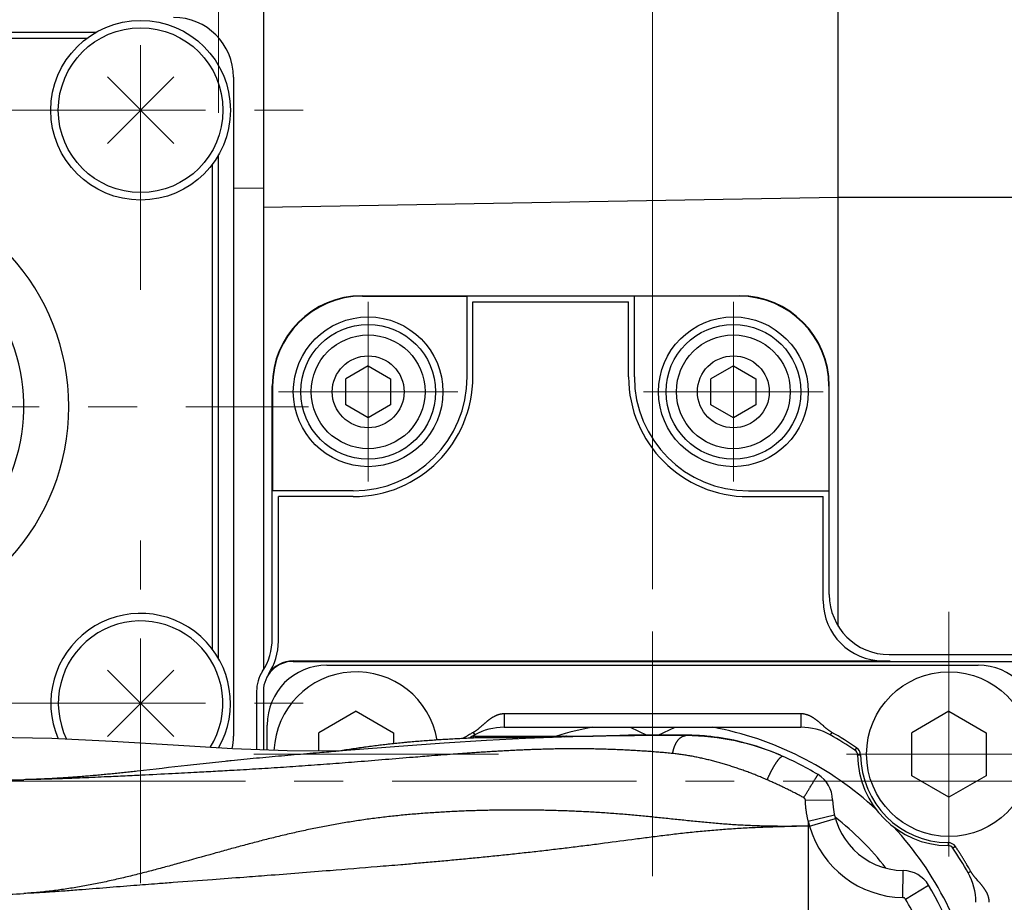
# Model space of a CAD drawing. Header units: millimetres. Extents: x 0 to 594, y 0 to 420.
# Tile 92 of 114: x 281 to 314, y 351 to 381. Entities that reach past the tile are written whole.
import ezdxf

# ---------------------------------------------------------------- set-up
doc = ezdxf.new("R2010")
doc.units = ezdxf.units.MM
doc.header["$LTSCALE"] = 0.257233
doc.linetypes.add('CENTER', pattern=[50.8, 31.75, -6.35, 6.35, -6.35])
doc.linetypes.add('PHANTOM', pattern=[63.5, 31.75, -6.35, 6.35, -6.35, 6.35, -6.35])
doc.layers.add('NoLayerName_001', color=7, linetype='Continuous')
doc.layers.add('NoLayerName_005', color=7, linetype='Continuous')
doc.styles.get("Standard").update_dxf_attribs({"font": 'txt', "bigfont": 'extfont2'})
doc.dimstyles.get("Standard").update_dxf_attribs({"dimtxt": 2.5, "dimasz": 2.5, "dimexe": 1, "dimexo": 1, "dimtad": 1, "dimdec": 3, "dimzin": 0, "dimdsep": 46, "dimtxsty": 'Standard', "dimcen": 2.5, "dimadec": 3, "dimazin": 0, "dimtfac": 0.75, "dimtdec": 3, "dimtmove": 0, "dimatfit": 3, "dimfxl": 1, "dimarcsym": 0})

# ---------------------------------------------------------------- blocks, each defined once
blk = doc.blocks.new('_OPEN30')
at = {"color": 0, "linetype": 'ByBlock', "lineweight": -2}
for p, q in [((-1, 0.267949), (0, 0)), ((0, 0), (-1, -0.267949)), ((0, 0), (-1, 0))]:
    blk.add_line(p, q, dxfattribs=at)
blk = doc.blocks.new('*D47')
at = {"layer": 'Defpoints', "color": 0}
for p in [(288.133, 391.537), (263.133, 376.226), (288.133, 376.226)]:
    blk.add_point(p, dxfattribs=at)
at = {"layer": 'NoLayerName_001', "color": 0, "linetype": 'Continuous', "lineweight": 13}
for p, q in [((263.133, 377.64), (263.133, 392.951)), ((288.133, 377.64), (288.133, 392.951)), ((263.133, 391.537), (249.957, 391.537)), ((265.254, 391.537), (286.012, 391.537))]:
    blk.add_line(p, q, dxfattribs=at)
at = {"layer": 'NoLayerName_001', "color": 0, "lineweight": 13, "xscale": 2.121340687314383, "yscale": 2.121340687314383, "zscale": 2.121340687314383, "rotation": 180}
blk.add_blockref('_OPEN30', (263.133, 391.537), dxfattribs=at)
at = {"layer": 'NoLayerName_001', "color": 0, "lineweight": 13, "xscale": 2.121340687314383, "yscale": 2.121340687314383, "zscale": 2.121340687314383}
blk.add_blockref('_OPEN30', (288.133, 391.537), dxfattribs=at)
at = {"layer": 'NoLayerName_001', "color": 0, "lineweight": 13, "insert": (254.577, 395.426), "char_height": 4.94979, "attachment_point": 5}
blk.add_mtext('\\W0.8000;25', dxfattribs=at)
blk = doc.blocks.new('DIM_0003')
at = {"color": 3, "linetype": 'Continuous', "lineweight": 13}
blk.add_lwpolyline([(43.969, 57.969), (43.969, 85.109), (43.969, 86.523)], dxfattribs=at)
blk.add_arc((43.969, 42.554), 42.554, 180, 90, dxfattribs=at)

msp = doc.modelspace()

# ---------------------------------------------------------------- linework, layer by layer
at = {"layer": 'NoLayerName_001', "color": 7, "linetype": 'Continuous', "lineweight": 25}
for p, q in [((308.8329, 360.5027), (308.8329, 385.3228)), ((284.0363, 380.3228), (267.2296, 380.3228)), ((284.4218, 378.8339), (286.6441, 376.6116)), ((286.6441, 378.8339), (284.4218, 376.6116)), ((288.6329, 378.8228), (288.6329, 356.8228)), ((288.1329, 359.4194), (288.1329, 376.2261)), ((288.6329, 375.1195), (289.6329, 375.137)), ((289.6329, 374.4876), (308.8329, 374.8228)), ((308.8329, 374.8228), (351.1329, 374.8228)), ((292.9289, 371.5268), (305.5369, 371.5268)), ((292.9409, 371.5154), (296.4409, 371.5154)), ((296.4409, 368.8234), (296.4409, 371.5154)), ((302.0249, 368.8228), (302.0249, 371.5148)), ((296.6329, 368.8234), (296.6329, 371.3234)), ((296.6329, 371.3228), (301.8329, 371.3228)), ((301.8329, 368.8228), (301.8329, 371.3228)), ((293.1329, 369.1878), (292.3838, 368.7553)), ((293.1329, 369.1878), (293.8821, 368.7553)), ((305.3329, 369.1878), (304.5838, 368.7553)), ((305.3329, 369.1878), (306.0821, 368.7553)), ((292.3838, 367.8903), (292.3838, 368.7553)), ((293.8821, 368.7553), (293.8821, 367.8903)), ((304.5838, 367.8903), (304.5838, 368.7553)), ((306.0821, 368.7553), (306.0821, 367.8903)), ((289.9289, 360.084), (289.9289, 368.5268)), ((289.9409, 368.5154), (289.9409, 365.0154)), ((308.5249, 368.5148), (308.5249, 365.0148)), ((308.5369, 361.5498), (308.5369, 368.5268)), ((293.1329, 367.4578), (292.3838, 367.8903)), ((293.8821, 367.8903), (293.1329, 367.4578)), ((305.3329, 367.4578), (304.5838, 367.8903)), ((306.0821, 367.8903), (305.3329, 367.4578)), ((292.6329, 365.0154), (289.9409, 365.0154)), ((290.1329, 359.9991), (290.1329, 364.8234)), ((292.6329, 364.8234), (290.1329, 364.8234)), ((305.8329, 365.0148), (308.5249, 365.0148)), ((305.8329, 364.8228), (308.3329, 364.8228)), ((308.3329, 361.3408), (308.3329, 364.8228)), ((310.5369, 359.5498), (314.6329, 359.5498)), ((290.6329, 359.3408), (310.5657, 359.3408)), ((290.6329, 359.3228), (314.6329, 359.3228)), ((284.4218, 356.8116), (286.6441, 359.0339)), ((286.6441, 356.8116), (284.4218, 359.0339)), ((289.4059, 358.3228), (289.4059, 356.3745)), ((289.6329, 358.3228), (289.6329, 356.3656)), ((292.7329, 357.6578), (291.4902, 356.9403)), ((292.7329, 357.6578), (293.9757, 356.9403)), ((312.5329, 357.6578), (311.2902, 356.9403)), ((312.5329, 357.6578), (313.7757, 356.9403)), ((291.4902, 356.3285), (291.4902, 356.9403)), ((293.9757, 356.9403), (293.9757, 356.5718)), ((311.2902, 355.5053), (311.2902, 356.9403)), ((313.7757, 356.9403), (313.7757, 355.5053)), ((312.5329, 354.7878), (311.2902, 355.5053)), ((313.7757, 355.5053), (312.5329, 354.7878))]:
    msp.add_line(p, q, dxfattribs=at)
at = {"layer": 'NoLayerName_001', "color": 2, "linetype": 'CENTER', "lineweight": 13}
for p, q in [((285.5329, 371.7228), (285.5329, 383.7228)), ((279.5329, 377.7228), (291.5329, 377.7228)), ((293.1329, 371.3228), (293.1329, 365.3228)), ((293.1329, 371.3228), (293.1329, 365.3228)), ((305.3329, 371.3228), (305.3329, 365.3228)), ((305.3329, 371.3228), (305.3329, 365.3228)), ((290.1329, 368.3228), (296.1329, 368.3228)), ((290.1329, 368.3228), (296.1329, 368.3228)), ((302.3329, 368.3228), (308.3329, 368.3228)), ((302.3329, 368.3228), (308.3329, 368.3228)), ((260.9127, 367.8228), (291.1447, 367.8228)), ((285.5329, 351.9228), (285.5329, 363.9228)), ((312.5329, 360.9728), (312.5329, 351.4728)), ((302.6329, 360.3228), (302.6329, 332.3228)), ((279.5329, 357.9228), (291.5329, 357.9228)), ((297.4829, 356.2228), (287.9829, 356.2228)), ((317.2829, 356.2228), (307.7829, 356.2228)), ((254.7283, 355.3228), (393.5587, 355.3228))]:
    msp.add_line(p, q, dxfattribs=at)
at = {"layer": 'NoLayerName_001', "color": 8, "linetype": 'Continuous', "lineweight": 25}
for p, q in [((283.7329, 380.1228), (267.5329, 380.1228)), ((287.9329, 359.7228), (287.9329, 375.9228))]:
    msp.add_line(p, q, dxfattribs=at)
at = {"layer": 'NoLayerName_001', "color": 4, "linetype": 'CENTER', "lineweight": 13}
for p, q in [((293.1329, 366.5234), (293.1329, 370.1234)), ((305.3329, 366.5228), (305.3329, 370.1228)), ((291.3329, 368.3228), (294.9329, 368.3228)), ((303.5329, 368.3228), (307.1329, 368.3228))]:
    msp.add_line(p, q, dxfattribs=at)
at = {"layer": 'NoLayerName_001', "color": 3, "linetype": 'Continuous', "lineweight": 25}
for p, q in [((291.7579, 359.1978), (313.5079, 359.1978)), ((307.5898, 357.5728), (297.6761, 357.5712)), ((297.6761, 357.5712), (297.6761, 357.1228)), ((307.5898, 357.5728), (307.5898, 357.1228)), ((289.7579, 356.3607), (289.7579, 357.1978)), ((296.6455, 356.9525), (296.6946, 356.8654)), ((297.6761, 357.1228), (307.5898, 357.1228)), ((301.8829, 357.1228), (302.4463, 356.8601)), ((302.8221, 356.8612), (303.3829, 357.1228)), ((303.7443, 356.8434), (303.7494, 356.8597)), ((304.1262, 356.8483), (303.7492, 356.8598)), ((303.78, 356.8595), (303.7496, 356.8597)), ((308.621, 356.9535), (308.5713, 356.8653)), ((296.7038, 356.8228), (300.6362, 356.8228)), ((296.7592, 356.7667), (296.7069, 356.7647)), ((296.7818, 356.7676), (296.7592, 356.7667)), ((296.8129, 356.7687), (296.7817, 356.7682)), ((296.8129, 356.7688), (296.7818, 356.7676)), ((299.3291, 356.7831), (299.3301, 356.7942)), ((300.633, 356.8228), (300.3472, 356.816)), ((300.6325, 356.8228), (300.6454, 356.8232)), ((304.4467, 356.8245), (304.1262, 356.8483)), ((292.1476, 356.3252), (292.1327, 356.3227)), ((292.1674, 356.328), (292.1479, 356.3247)), ((306.7839, 356.239), (306.7603, 356.2489)), ((306.7913, 356.2359), (306.7839, 356.239)), ((309.4502, 356.4403), (309.3943, 356.3574)), ((306.9877, 356.1512), (306.9153, 356.183)), ((309.5826, 356.1944), (309.4826, 356.1934)), ((307.7388, 354.6859), (308.6478, 354.6998)), ((307.8329, 353.9913), (308.7096, 354.1948)), ((307.8329, 353.9913), (307.8329, 347.6314)), ((307.8768, 353.8228), (308.7415, 354.0722)), ((307.8768, 353.8228), (307.8329, 353.8228)), ((312.5045, 353.2724), (312.5036, 353.1724)), ((312.7505, 353.14), (312.6676, 353.0842)), ((310.9959, 351.4377), (311.01, 352.3376)), ((313.2626, 352.3102), (313.1755, 352.2611)), ((311.0801, 351.3892), (311.8519, 351.8521))]:
    msp.add_line(p, q, dxfattribs=at)
at = {"layer": 'NoLayerName_001', "color": 2, "linetype": 'PHANTOM', "lineweight": 13}
msp.add_line((297.329, 359.1976), (298.5017, 359.1976), dxfattribs=at)
at = {"layer": 'NoLayerName_001', "color": 3, "linetype": 'Continuous', "lineweight": 25}
for points in [[(303.7491, 356.8598), (303.4441, 356.8615), (302.9242, 356.8626), (302.3842, 356.8606), (301.8247, 356.8542), (301.2457, 356.8423), (300.6454, 356.8232)], [(292.1333, 356.3228), (290.4265, 356.3343), (288.6002, 356.4063), (286.6245, 356.5236), (284.5852, 356.6517), (282.5676, 356.7484), (280.6301, 356.7788)], [(300.3472, 356.816), (299.594, 356.7937), (298.3939, 356.7457), (297.0902, 356.6781), (295.6722, 356.5892), (294.1591, 356.481), (292.5506, 356.3562), (292.1329, 356.3228)], [(296.782, 356.7682), (295.6571, 356.7128), (294.4486, 356.6202), (293.2885, 356.4919), (292.1676, 356.3259)], [(306.9153, 356.1831), (306.8416, 356.2148), (306.7839, 356.239)]]:
    msp.add_lwpolyline(points, dxfattribs=at)
at = {"layer": 'NoLayerName_001', "color": 7, "linetype": 'Continuous', "lineweight": 25}
for centre, radius in [((285.5329, 377.7228), 3), ((285.5329, 377.7228), 2.75), ((293.1329, 368.3228), 2.5), ((305.3329, 368.3228), 2.5), ((293.1329, 368.3228), 2.25), ((305.3329, 368.3228), 2.25), ((293.1329, 368.3228), 1.9), ((305.3329, 368.3228), 1.9), ((293.1329, 368.3228), 1.2), ((305.3329, 368.3228), 1.2), ((312.5329, 356.2228), 2.75)]:
    msp.add_circle(centre, radius, dxfattribs=at)
for centre, radius, start, end in [((286.6329, 378.8228), 2, 0, 90), ((275.6329, 367.8228), 6, 90, 54.31458), ((292.9289, 368.5268), 3, 90, 180), ((292.9409, 368.5154), 3, 90, 180), ((305.5249, 368.5148), 3, 0, 90), ((305.5369, 368.5268), 3, 0, 90), ((292.6329, 368.8234), 4, 270, 0), ((292.6329, 368.8234), 3.808, 270, 0), ((305.8329, 368.8228), 4, 180, 270), ((305.8329, 368.8228), 3.808, 180, 270), ((310.5369, 361.5498), 2, 180, 270), ((310.3329, 361.3408), 2, 180, 270), ((285.5329, 357.9228), 3, 330.2432, 203.25359), ((285.5329, 357.9228), 2.75, 327.63156, 205.82281), ((287.9289, 360.084), 2, 326.92217, 0), ((288.1329, 359.9991), 2, 326.44269, 0), ((290.6329, 358.3228), 1, 90, 180), ((290.6329, 358.3408), 1, 90, 146.44269), ((290.6329, 358.3228), 1.227, 146.92217, 180), ((290.6329, 358.3228), 1.227, 146.92217, 180), ((292.7329, 356.2228), 2.75, 9.94016, 177.31376), ((286.6329, 356.8228), 2, 348.04844, 0)]:
    msp.add_arc(centre, radius, start, end, dxfattribs=at)
at = {"layer": 'NoLayerName_001', "color": 8, "linetype": 'Continuous', "lineweight": 25}
msp.add_arc((275.6329, 367.8228), 7.5, 190.55826, 169.44174, dxfattribs=at)
at = {"layer": 'NoLayerName_001', "color": 3, "linetype": 'Continuous', "lineweight": 25}
for centre, radius, start, end in [((291.7579, 357.1978), 2, 90, 180), ((313.5079, 357.1978), 2, 0, 90), ((302.6329, 346.3228), 12.1, 119.39144, 120.443), ((297.6761, 355.1228), 2, 90, 119.39144), ((302.6329, 346.3228), 10.9856, 100.54781, 107.00877), ((303.6967, 348.8951), 7.9648, 84.5967, 89.40067), ((302.6329, 346.3228), 10.9856, 47.14768, 79.45219), ((307.5898, 355.1228), 2, 60.60856, 90), ((302.6329, 346.3228), 12.1, 56.02761, 60.60856), ((302.6179, 346.3263), 12.2055, 55.96003, 60.53914), ((296.7038, 356.7228), 0.1, 90, 158.27147), ((299.7329, 356.7228), 0.1, 90, 132.77971), ((303.713, 348.7523), 8.0913, 66.12613, 89.77804), ((303.6918, 348.8548), 8.0054, 69.64678, 84.58901), ((303.6814, 348.8225), 8.0393, 67.82827, 69.65686), ((303.6784, 348.8152), 8.0472, 67.48198, 67.82843), ((302.6329, 346.3228), 10.75, 59.04547, 67.24319), ((309.2826, 356.1915), 0.2, 0.54197, 56.02761), ((309.2826, 356.1915), 0.3, 0.54197, 56.02761), ((312.5324, 356.2223), 3.05, 180.54197, 269.45803), ((312.5324, 356.2223), 2.95, 180.54197, 269.45803), ((307.6479, 354.6841), 1, 0.89661, 59.04602), ((280.8705, 393.1883), 37.8232, 269.64832, 271.15499), ((311.0475, 354.7373), 2.4, 180.89669, 269.1033), ((311.048, 354.7375), 3.3005, 193.06573, 196.08949), ((302.6329, 346.3228), 9.9, 38.04584, 51.96389), ((311.0475, 354.7373), 3.3, 196.08975, 269.10333), ((302.6329, 346.3228), 10.9856, 10.54781, 42.85232), ((312.5017, 352.9724), 0.3, 33.97239, 89.45803), ((312.5017, 352.9724), 0.2, 33.97239, 89.45803), ((302.6329, 346.3228), 12.1, 29.39144, 33.97239), ((310.9943, 351.3378), 1, 30.9545, 89.10343), ((311.4329, 351.2796), 2, 0, 29.39144), ((302.6329, 346.3228), 10.75, 11.93571, 30.95453), ((280.5363, 371.6162), 20.0734, 270.30074, 273.12961), ((310.9943, 351.3378), 0.1, 30.95457, 89.10329), ((302.6329, 346.3228), 9.85, 21.12514, 30.95453)]:
    msp.add_arc(centre, radius, start, end, dxfattribs=at)
for points, knots in [([(297.6761, 357.5712), (297.6671, 357.571), (297.6489, 357.5709), (297.6217, 357.5688), (297.5946, 357.5657), (297.5676, 357.5613), (297.5409, 357.5559), (297.5144, 357.5493), (297.4882, 357.5418), (297.4623, 357.5333), (297.4367, 357.5239), (297.4115, 357.5137), (297.3866, 357.5026), (297.362, 357.4908), (297.3378, 357.4784), (297.3139, 357.4652), (297.2904, 357.4515), (297.2672, 357.4373), (297.2443, 357.4225), (297.2218, 357.4072), (297.1995, 357.3916), (297.1776, 357.3755), (297.1559, 357.3591), (297.1344, 357.3424), (297.1131, 357.3253), (297.0921, 357.3081), (297.0712, 357.2906), (297.0505, 357.273), (297.0299, 357.2552), (297.0094, 357.2373), (296.9754, 357.2074), (296.9415, 357.1773), (296.9074, 357.1474), (296.8868, 357.1296), (296.866, 357.1118), (296.8452, 357.0942), (296.8241, 357.0769), (296.8028, 357.0598), (296.7812, 357.0431), (296.7595, 357.0267), (296.7447, 357.0162), (296.7373, 357.0109)], [0, 0, 0, 0, 0.02722, 0.0544722, 0.0817532, 0.109053, 0.136356, 0.1636415, 0.1909024, 0.2181504, 0.2453941, 0.2726364, 0.299876, 0.3271082, 0.354336, 0.3815643, 0.4087947, 0.4360256, 0.4632522, 0.4904709, 0.517686, 0.5449011, 0.5721176, 0.5993352, 0.6265515, 0.6537658, 0.6809787, 0.7081894, 0.7353965, 0.7625972, 0.7897897, 0.8713773, 0.8986015, 0.9258529, 0.9531329, 0.9804298, 1.0077315, 1.0350278, 1.0623107, 1.0895746, 1.1168168, 1.1168168, 1.1168168, 1.1168168]), ([(307.6983, 357.5628), (307.6893, 357.5642), (307.6714, 357.5674), (307.6442, 357.5704), (307.617, 357.5724), (307.5988, 357.5726), (307.5898, 357.5728)], [0, 0, 0, 0, 0.02732647, 0.05463422, 0.08191378, 0.10916211, 0.10916211, 0.10916211, 0.10916211]), ([(308.621, 356.9535), (308.6131, 356.9581), (308.5973, 356.967), (308.5742, 356.9815), (308.5515, 356.9964), (308.5291, 357.012), (308.507, 357.028), (308.4852, 357.0444), (308.4637, 357.0612), (308.4424, 357.0784), (308.4214, 357.0959), (308.4006, 357.1135), (308.3799, 357.1314), (308.3594, 357.1494), (308.3254, 357.1795), (308.2916, 357.2098), (308.2577, 357.2399), (308.2372, 357.2579), (308.2167, 357.2758), (308.196, 357.2935), (308.1751, 357.311), (308.1541, 357.3283), (308.1328, 357.3453), (308.1113, 357.362), (308.0895, 357.3785), (308.0675, 357.3945), (308.0452, 357.4101), (308.0226, 357.4253), (307.9996, 357.4401), (307.9764, 357.4543), (307.9528, 357.4679), (307.9288, 357.4809), (307.9045, 357.4933), (307.8799, 357.505), (307.8549, 357.5159), (307.8296, 357.526), (307.8039, 357.5353), (307.778, 357.5437), (307.7517, 357.5511), (307.7252, 357.5577), (307.7073, 357.561), (307.6983, 357.5628)], [0, 0, 0, 0, 0.0272278, 0.054452, 0.0816856, 0.1089368, 0.1362101, 0.1635059, 0.1908213, 0.2181507, 0.2454855, 0.2728152, 0.3001272, 0.3274093, 0.354663, 0.436336, 0.4635569, 0.4907866, 0.5180229, 0.5452631, 0.5725054, 0.5997492, 0.6269952, 0.6542425, 0.6814888, 0.7087336, 0.7359783, 0.7632266, 0.7904827, 0.8177432, 0.8450032, 0.8722612, 0.8995184, 0.9267794, 0.9540471, 0.9813175, 1.0085894, 1.0358661, 1.0631555, 1.0904688, 1.1177988, 1.1177988, 1.1177988, 1.1177988]), ([(296.6455, 356.9525), (296.6396, 356.949), (296.6278, 356.942), (296.6041, 356.9281), (296.5686, 356.9073), (296.5152, 356.8763), (296.4617, 356.8454), (296.4143, 356.8178), (296.3787, 356.797), (296.3492, 356.7795), (296.3256, 356.7655), (296.3079, 356.755), (296.2961, 356.7479), (296.2902, 356.7444)], [0, 0, 0, 0, 0.02058669, 0.04117326, 0.08234648, 0.14410726, 0.22645637, 0.26763097, 0.30880518, 0.34997891, 0.37056564, 0.39115234, 0.41173909, 0.41173909, 0.41173909, 0.41173909]), ([(296.7373, 357.0109), (296.7298, 357.0057), (296.715, 356.9953), (296.6922, 356.9804), (296.6691, 356.966), (296.6533, 356.957), (296.6455, 356.9525)], [0, 0, 0, 0, 0.027221, 0.05442502, 0.08162024, 0.10881919, 0.10881919, 0.10881919, 0.10881919]), ([(296.7069, 356.7647), (296.6309, 356.7614), (296.479, 356.7553), (296.2512, 356.7445), (296.0234, 356.7328), (295.7956, 356.7199), (295.5679, 356.7059), (295.3402, 356.6908), (295.1126, 356.6743), (294.8851, 356.6566), (294.6577, 356.6376), (294.4303, 356.6172), (294.2032, 356.5954), (293.9761, 356.5721), (293.7492, 356.5473), (293.5225, 356.521), (293.2961, 356.4931), (293.0698, 356.4636), (292.8438, 356.4324), (292.618, 356.3994), (292.3925, 356.3649), (292.2425, 356.3402), (292.1674, 356.328)], [0, 0, 0, 0, 0.2280877, 0.4561704, 0.6842583, 0.9123623, 1.1404939, 1.3686616, 1.5968597, 1.8250796, 2.0533132, 2.2815534, 2.5097936, 2.7380284, 2.966253, 3.1944636, 3.4226574, 3.6508323, 3.8789874, 4.1071228, 4.3352396, 4.5633398, 4.5633398, 4.5633398, 4.5633398]), ([(296.7038, 356.8228), (296.7022, 356.8227), (296.6991, 356.8226), (296.6943, 356.8219), (296.6897, 356.8207), (296.6851, 356.8192), (296.6806, 356.8172), (296.6762, 356.815), (296.672, 356.8124), (296.6681, 356.8095), (296.6643, 356.8064), (296.6607, 356.803), (296.6575, 356.7995), (296.6544, 356.7957), (296.6516, 356.7918), (296.649, 356.7878), (296.6466, 356.7836), (296.6444, 356.7793), (296.6424, 356.775), (296.6406, 356.7705), (296.6389, 356.766), (296.638, 356.763), (296.6375, 356.7614)], [0, 0, 0, 0, 0.004756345, 0.009533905, 0.014343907, 0.019189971, 0.024069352, 0.028974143, 0.03389239, 0.038809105, 0.043707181, 0.048572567, 0.053411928, 0.058236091, 0.063052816, 0.067866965, 0.072680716, 0.077493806, 0.082303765, 0.087106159, 0.091894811, 0.096662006, 0.096662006, 0.096662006, 0.096662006]), ([(299.3301, 356.7942), (299.2042, 356.7918), (298.9945, 356.7876), (298.7008, 356.7828), (298.4491, 356.7791), (298.1974, 356.776), (297.9457, 356.7735), (297.6939, 356.7717), (297.4002, 356.7701), (297.1066, 356.7692), (296.8968, 356.7689), (296.8129, 356.7688)], [0, 0, 0, 0, 0.3776078, 0.629347, 0.881086, 1.1328245, 1.3845625, 1.6363007, 1.8880392, 2.2656474, 2.5173857, 2.5173857, 2.5173857, 2.5173857]), ([(299.3735, 356.7856), (299.3726, 356.786), (299.3708, 356.7868), (299.368, 356.7878), (299.3652, 356.7888), (299.3624, 356.7897), (299.3595, 356.7906), (299.3566, 356.7913), (299.3537, 356.792), (299.3508, 356.7926), (299.3478, 356.793), (299.3449, 356.7935), (299.3419, 356.7938), (299.339, 356.794), (299.336, 356.7942), (299.333, 356.7942), (299.3311, 356.7942), (299.3301, 356.7942)], [0, 0, 0, 0, 0.002954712, 0.005917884, 0.008888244, 0.011864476, 0.01484523, 0.017829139, 0.02081483, 0.023800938, 0.026786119, 0.029769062, 0.032748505, 0.035723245, 0.038692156, 0.0416542, 0.044608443, 0.044608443, 0.044608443, 0.044608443]), ([(299.6487, 356.8228), (299.6477, 356.8227), (299.6457, 356.8227), (299.6427, 356.8224), (299.6398, 356.822), (299.6368, 356.8214), (299.6339, 356.8206), (299.631, 356.8196), (299.6281, 356.8185), (299.6254, 356.8173), (299.6227, 356.8159), (299.62, 356.8144), (299.6175, 356.8128), (299.615, 356.8111), (299.6126, 356.8092), (299.6103, 356.8073), (299.608, 356.8053), (299.6059, 356.8031), (299.6038, 356.8009), (299.6019, 356.7987), (299.6, 356.7963), (299.5988, 356.7947), (299.5982, 356.7939)], [0, 0, 0, 0, 0.002997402, 0.00600311, 0.009018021, 0.012041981, 0.015073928, 0.018112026, 0.021153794, 0.024196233, 0.027235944, 0.030269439, 0.033296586, 0.036319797, 0.039340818, 0.042360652, 0.04537962, 0.048397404, 0.051413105, 0.054425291, 0.057432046, 0.06043102, 0.06043102, 0.06043102, 0.06043102]), ([(299.761, 356.8228), (299.7601, 356.8227), (299.7582, 356.8227), (299.7555, 356.8225), (299.7527, 356.8221), (299.75, 356.8216), (299.7473, 356.8209), (299.7446, 356.8201), (299.742, 356.8192), (299.7394, 356.8181), (299.7369, 356.8169), (299.7344, 356.8157), (299.732, 356.8143), (299.7296, 356.8128), (299.7274, 356.8112), (299.7251, 356.8095), (299.723, 356.8077), (299.7209, 356.8058), (299.7189, 356.8039), (299.717, 356.8019), (299.7152, 356.7999), (299.714, 356.7984), (299.7134, 356.7977)], [0, 0, 0, 0, 0.00276033, 0.005527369, 0.008301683, 0.011083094, 0.013870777, 0.016663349, 0.019458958, 0.022255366, 0.025050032, 0.027840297, 0.030625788, 0.033408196, 0.036188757, 0.038968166, 0.041746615, 0.044523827, 0.047299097, 0.050071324, 0.05283905, 0.055600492, 0.055600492, 0.055600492, 0.055600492]), ([(303.7443, 356.8434), (303.5887, 356.8439), (303.3295, 356.845), (302.9664, 356.8454), (302.6553, 356.8452), (302.3441, 356.8442), (302.033, 356.8425), (301.7218, 356.8399), (301.4107, 356.8364), (301.1514, 356.8326), (300.944, 356.829), (300.7885, 356.8261), (300.6848, 356.8238), (300.6329, 356.8228)], [0, 0, 0, 0, 0.4667209, 0.7778703, 1.0890246, 1.400182, 1.7113402, 2.0224972, 2.333652, 2.6448039, 2.800379, 2.9559534, 3.1115275, 3.1115275, 3.1115275, 3.1115275]), ([(303.3041, 356.2474), (303.3053, 356.2539), (303.3076, 356.2669), (303.3116, 356.2864), (303.3157, 356.3059), (303.3202, 356.3253), (303.3249, 356.3446), (303.3299, 356.3638), (303.3353, 356.383), (303.3409, 356.4021), (303.3468, 356.4211), (303.3531, 356.44), (303.3596, 356.4588), (303.3665, 356.4775), (303.3738, 356.4961), (303.3814, 356.5146), (303.3893, 356.5329), (303.3976, 356.551), (303.4064, 356.569), (303.4155, 356.5867), (303.425, 356.6042), (303.435, 356.6214), (303.4454, 356.6384), (303.4563, 356.655), (303.4677, 356.6714), (303.4795, 356.6874), (303.4919, 356.703), (303.5048, 356.7181), (303.5182, 356.7328), (303.5322, 356.7469), (303.5468, 356.7604), (303.5621, 356.7733), (303.5779, 356.7853), (303.5944, 356.7965), (303.6114, 356.8068), (303.6291, 356.816), (303.6473, 356.8241), (303.6661, 356.8309), (303.6853, 356.8364), (303.6984, 356.8387), (303.7049, 356.8401)], [0, 0, 0, 0, 0.01987352, 0.03975317, 0.05963776, 0.07952642, 0.0994186, 0.11931413, 0.1392132, 0.15911636, 0.17902457, 0.19893919, 0.21886198, 0.23879514, 0.25874117, 0.27869811, 0.2986587, 0.31861657, 0.33856671, 0.35850558, 0.37843124, 0.39834341, 0.4182436, 0.43813522, 0.4580237, 0.47791605, 0.49781171, 0.51770534, 0.53759659, 0.55749102, 0.57739715, 0.59730711, 0.61721234, 0.63711479, 0.65702659, 0.67694655, 0.69686529, 0.71678794, 0.73673276, 0.75668841, 0.75668841, 0.75668841, 0.75668841]), ([(303.7049, 356.8401), (303.7115, 356.8409), (303.7246, 356.843), (303.7379, 356.8431), (303.7446, 356.8434)], [0, 0, 0, 0, 0.019935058, 0.039826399, 0.039826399, 0.039826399, 0.039826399]), ([(292.1329, 356.3228), (291.9227, 356.3056), (291.5724, 356.2774), (291.082, 356.2364), (290.6617, 356.2006), (290.2415, 356.1638), (289.8214, 356.1259), (289.4014, 356.0868), (288.9815, 356.0463), (288.6318, 356.0113), (288.2821, 355.9755), (287.9325, 355.9387), (287.5132, 355.8931), (286.6747, 355.8), (285.9066, 355.7103), (285.2078, 355.6337), (284.9981, 355.6111), (284.7884, 355.5891), (284.5785, 355.5677), (284.3687, 355.5469), (284.1587, 355.527), (283.9487, 355.5079), (283.7385, 355.4897), (283.5283, 355.4725), (283.318, 355.4564), (283.1076, 355.4414), (282.8972, 355.4276), (282.6866, 355.4151), (282.476, 355.4039), (282.2653, 355.394), (282.0546, 355.3855), (281.8438, 355.3781), (281.7032, 355.3747), (281.6329, 355.3727)], [0, 0, 0, 0, 0.6327085, 1.0545144, 1.4763207, 1.8981274, 2.3199338, 2.7417404, 3.163548, 3.5853554, 3.7962589, 4.2180652, 4.6398718, 5.0616787, 6.7489024, 6.959808, 7.1707132, 7.3816177, 7.5925219, 7.8034268, 8.0143341, 8.2252438, 8.4361543, 8.6470647, 8.8579753, 9.0688874, 9.2798032, 9.4907236, 9.7016457, 9.9125667, 10.1234841, 10.3343963, 10.5453021, 10.5453021, 10.5453021, 10.5453021]), ([(303.3041, 356.2474), (303.2354, 356.2538), (303.0982, 356.2669), (302.8922, 356.2846), (302.6861, 356.3011), (302.4799, 356.3163), (302.2737, 356.3303), (302.0673, 356.343), (301.8609, 356.3545), (301.6544, 356.3649), (301.4478, 356.3741), (301.2412, 356.3822), (301.0346, 356.3891), (300.828, 356.3949), (300.6213, 356.3996), (300.4145, 356.4028), (300.2078, 356.4046), (300.001, 356.4048), (299.7943, 356.4037), (299.5876, 356.4013), (299.3808, 356.3977), (299.1741, 356.3931), (298.9675, 356.3875), (298.7608, 356.3808), (298.5542, 356.3733), (298.3477, 356.365), (298.1411, 356.3558), (297.9346, 356.3459), (297.7281, 356.3353), (297.5217, 356.324), (297.3153, 356.3121), (297.1089, 356.2996), (296.9026, 356.2866), (296.6963, 356.273), (296.49, 356.259), (296.2838, 356.2446), (296.0088, 356.2248), (295.6652, 356.1992), (295.1842, 356.162), (294.2225, 356.0847), (293.3983, 356.0167), (292.7802, 355.9662)], [0, 0, 0, 0, 0.2067471, 0.4135001, 0.6202575, 0.827017, 1.0337757, 1.2405299, 1.447278, 1.6540225, 1.8607665, 2.0675117, 2.2742584, 2.4810066, 2.6877547, 2.894501, 3.1012462, 3.3079928, 3.5147411, 3.7214892, 3.9282356, 4.1349815, 4.3417271, 4.5484724, 4.7552181, 4.9619641, 5.1687101, 5.3754566, 5.5822042, 5.7889528, 5.9957021, 6.2024511, 6.409199, 6.6159454, 6.822691, 7.0294363, 7.2361816, 7.6496717, 8.0631606, 8.6833935, 10.5440917, 10.5440917, 10.5440917, 10.5440917]), ([(303.4676, 356.2294), (303.4403, 356.2325), (303.3859, 356.2393), (303.3313, 356.2446), (303.3041, 356.2474)], [0, 0, 0, 0, 0.08225436, 0.16450263, 0.16450263, 0.16450263, 0.16450263]), ([(306.4617, 355.3675), (306.4366, 355.3785), (306.3863, 355.4004), (306.3107, 355.4327), (306.2348, 355.4644), (306.1587, 355.4957), (306.0824, 355.5264), (306.0059, 355.5566), (305.9291, 355.5863), (305.8522, 355.6155), (305.7751, 355.6442), (305.6978, 355.6723), (305.6203, 355.7), (305.5426, 355.7271), (305.4648, 355.7537), (305.3868, 355.7798), (305.3086, 355.8054), (305.2302, 355.8304), (305.1517, 355.8549), (305.073, 355.8789), (304.9941, 355.9023), (304.9151, 355.9251), (304.8359, 355.9474), (304.7566, 355.9691), (304.6771, 355.9903), (304.5975, 356.0108), (304.5177, 356.0308), (304.4377, 356.0502), (304.3576, 356.0689), (304.2774, 356.087), (304.197, 356.1044), (304.1165, 356.1212), (304.0359, 356.1374), (303.9551, 356.1529), (303.8742, 356.1676), (303.7931, 356.1816), (303.7119, 356.1949), (303.6306, 356.2073), (303.5492, 356.219), (303.4948, 356.2258), (303.4676, 356.2294)], [0, 0, 0, 0, 0.0822489, 0.1645022, 0.2467595, 0.3290206, 0.411285, 0.4935522, 0.5758216, 0.6580927, 0.7403648, 0.8226373, 0.9049095, 0.9871807, 1.0694506, 1.1517187, 1.233985, 1.3162491, 1.3985111, 1.4807709, 1.5630287, 1.6452845, 1.7275388, 1.8097916, 1.8920431, 1.9742937, 2.0565437, 2.1387941, 2.2210455, 2.3032973, 2.3855491, 2.4678008, 2.5500521, 2.6323032, 2.7145542, 2.7968064, 2.8790619, 2.961323, 3.0435865, 3.125847, 3.125847, 3.125847, 3.125847]), ([(292.7802, 355.9662), (292.6428, 355.9553), (292.368, 355.9334), (291.9557, 355.9018), (291.5434, 355.871), (291.1309, 355.8412), (290.7185, 355.8124), (290.3059, 355.7846), (289.8933, 355.7579), (289.4806, 355.7321), (289.0678, 355.7072), (288.5863, 355.6791), (288.0358, 355.6484), (287.3476, 355.6116), (286.5218, 355.5689), (285.6958, 355.5277), (284.9386, 355.4911), (284.3879, 355.4656), (283.906, 355.4444), (283.5617, 355.4302), (283.2862, 355.4195), (283.0796, 355.4119), (282.873, 355.4046), (282.6664, 355.3978), (282.4597, 355.3916), (282.253, 355.3859), (282.0464, 355.3808), (281.8397, 355.3763), (281.7018, 355.374), (281.6329, 355.3727)], [0, 0, 0, 0, 0.413489, 0.8269783, 1.2404675, 1.6539567, 2.0674461, 2.4809356, 2.8944249, 3.3079141, 3.7214032, 4.1348923, 4.7551251, 5.3753582, 6.202335, 7.2360563, 7.8562892, 8.4765217, 8.89001, 9.303499, 9.5102446, 9.7169917, 9.9237406, 10.1304903, 10.3372397, 10.543988, 10.7507346, 10.9574798, 11.164224, 11.164224, 11.164224, 11.164224]), ([(306.4617, 355.3675), (306.4645, 355.3739), (306.4701, 355.3868), (306.4786, 355.4059), (306.4872, 355.4251), (306.4959, 355.4442), (306.5046, 355.4633), (306.5135, 355.4823), (306.5224, 355.5013), (306.5314, 355.5203), (306.5405, 355.5392), (306.5496, 355.5581), (306.5589, 355.5769), (306.5682, 355.5957), (306.5777, 355.6145), (306.5872, 355.6332), (306.5968, 355.6518), (306.6065, 355.6705), (306.6163, 355.689), (306.6262, 355.7075), (306.6362, 355.726), (306.6463, 355.7444), (306.6565, 355.7627), (306.6668, 355.781), (306.6772, 355.7992), (306.6877, 355.8174), (306.6984, 355.8355), (306.7091, 355.8535), (306.7201, 355.8714), (306.7311, 355.8892), (306.7423, 355.907), (306.7537, 355.9246), (306.7652, 355.9421), (306.777, 355.9596), (306.7889, 355.9768), (306.8011, 355.9939), (306.8135, 356.0109), (306.8261, 356.0277), (306.8391, 356.0442), (306.8524, 356.0604), (306.8616, 356.0709), (306.8662, 356.0762)], [0, 0, 0, 0, 0.02098588, 0.0419731, 0.06296144, 0.08395066, 0.10494056, 0.12593095, 0.14692163, 0.16791245, 0.18890324, 0.20989386, 0.2308842, 0.25187413, 0.27286356, 0.29385242, 0.31484063, 0.33582814, 0.35681498, 0.37780129, 0.39878725, 0.41977312, 0.44075925, 0.46174602, 0.4827339, 0.50372287, 0.52471203, 0.54570061, 0.56668798, 0.58767373, 0.60865763, 0.62963976, 0.6506213, 0.67160435, 0.69259173, 0.71358708, 0.73459486, 0.75561324, 0.7766264, 0.79761994, 0.81858373, 0.81858373, 0.81858373, 0.81858373]), ([(306.8662, 356.0762), (306.8709, 356.0814), (306.8802, 356.0918), (306.8949, 356.1067), (306.9105, 356.1209), (306.9271, 356.134), (306.9446, 356.1463), (306.9582, 356.1502), (306.9648, 356.1526)], [0, 0, 0, 0, 0.0209309, 0.04186208, 0.06287663, 0.0841023, 0.1053647, 0.12628148, 0.12628148, 0.12628148, 0.12628148]), ([(306.9648, 356.1526), (306.9652, 356.1527), (306.9659, 356.1529), (306.9671, 356.1531), (306.9682, 356.1533), (306.9694, 356.1534), (306.9706, 356.1536), (306.9717, 356.1537), (306.9729, 356.1537), (306.9741, 356.1538), (306.9753, 356.1538), (306.9765, 356.1537), (306.9777, 356.1537), (306.9789, 356.1535), (306.98, 356.1534), (306.9812, 356.1532), (306.9824, 356.153), (306.9835, 356.1527), (306.9847, 356.1524), (306.9858, 356.152), (306.9869, 356.1516), (306.9876, 356.1513), (306.988, 356.1511)], [0, 0, 0, 0, 0.001173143, 0.002345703, 0.003518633, 0.004693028, 0.005870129, 0.007051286, 0.008236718, 0.009425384, 0.010616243, 0.011808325, 0.013000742, 0.014192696, 0.015383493, 0.016572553, 0.017759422, 0.018943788, 0.02012549, 0.021304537, 0.022481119, 0.023655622, 0.023655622, 0.023655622, 0.023655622]), ([(307.6844, 354.7704), (307.7035, 354.8021), (307.7415, 354.8655), (307.7971, 354.9576), (307.8494, 355.0439), (307.8948, 355.1186), (307.9334, 355.1817), (307.9667, 355.2361), (307.9967, 355.2848), (308.0232, 355.3277), (308.0446, 355.3619), (308.0624, 355.3904), (308.0767, 355.4132), (308.0892, 355.4331), (308.1, 355.4501), (308.1091, 355.4643), (308.1163, 355.4756), (308.1218, 355.4841), (308.1273, 355.4925), (308.1328, 355.501), (308.1384, 355.5094), (308.144, 355.5178), (308.1498, 355.5261), (308.1553, 355.5345), (308.1601, 355.5392), (308.1623, 355.5417)], [0, 0, 0, 0, 0.11093696, 0.22187393, 0.32272572, 0.41349235, 0.48408861, 0.54459969, 0.60511073, 0.65553666, 0.69587737, 0.72613271, 0.75638849, 0.77655937, 0.7967294, 0.81689806, 0.82698311, 0.83706971, 0.84715804, 0.85724498, 0.86732639, 0.87740675, 0.88750757, 0.89758219, 0.90757904, 0.90757904, 0.90757904, 0.90757904]), ([(307.6844, 354.7704), (307.6645, 354.7812), (307.6246, 354.8029), (307.5646, 354.8349), (307.5045, 354.8668), (307.4442, 354.8983), (307.3837, 354.9296), (307.3231, 354.9606), (307.2624, 354.9913), (307.2015, 355.0218), (307.1406, 355.052), (307.0794, 355.0819), (307.0182, 355.1116), (306.9568, 355.141), (306.8953, 355.1702), (306.8337, 355.1992), (306.772, 355.2278), (306.7102, 355.2563), (306.6482, 355.2845), (306.5862, 355.3124), (306.524, 355.3401), (306.4825, 355.3584), (306.4617, 355.3675)], [0, 0, 0, 0, 0.068048, 0.1360962, 0.2041453, 0.2721959, 0.3402482, 0.4083026, 0.4763591, 0.5444173, 0.6124771, 0.6805382, 0.7486002, 0.8166628, 0.8847256, 0.9527882, 1.0208502, 1.0889109, 1.1569698, 1.2250265, 1.2930802, 1.3611303, 1.3611303, 1.3611303, 1.3611303]), ([(307.7388, 354.6859), (307.7387, 354.6876), (307.7386, 354.6911), (307.738, 354.6963), (307.7371, 354.7015), (307.7359, 354.7066), (307.7344, 354.7117), (307.7327, 354.7167), (307.7307, 354.7216), (307.7284, 354.7264), (307.7258, 354.731), (307.7231, 354.7355), (307.72, 354.7398), (307.7168, 354.744), (307.7133, 354.748), (307.7097, 354.7518), (307.7058, 354.7554), (307.7018, 354.7588), (307.6977, 354.762), (307.6934, 354.765), (307.689, 354.7679), (307.6859, 354.7695), (307.6844, 354.7704)], [0, 0, 0, 0, 0.00521227, 0.01044349, 0.01569285, 0.02095841, 0.02623736, 0.03152624, 0.03682114, 0.04211793, 0.04741246, 0.05270077, 0.05798062, 0.06325428, 0.06852394, 0.07379051, 0.07905378, 0.08431254, 0.08956471, 0.09480745, 0.10003733, 0.10525038, 0.10525038, 0.10525038, 0.10525038]), ([(307.8329, 353.9913), (307.8293, 354.0065), (307.8218, 354.0368), (307.8116, 354.0824), (307.8019, 354.1282), (307.7929, 354.1742), (307.7846, 354.2203), (307.7769, 354.2665), (307.7699, 354.3128), (307.7635, 354.3593), (307.7579, 354.4058), (307.7529, 354.4524), (307.7486, 354.499), (307.7451, 354.5457), (307.7422, 354.5924), (307.74, 354.6392), (307.7393, 354.6703), (307.7388, 354.6859)], [0, 0, 0, 0, 0.04674804, 0.09353138, 0.14034385, 0.18717939, 0.23403213, 0.28089635, 0.32776649, 0.37463721, 0.42150337, 0.46836005, 0.51520257, 0.56202651, 0.60882771, 0.6556023, 0.70234671, 0.70234671, 0.70234671, 0.70234671]), ([(297.9719, 354.3593), (297.8915, 354.3589), (297.7308, 354.3584), (297.4898, 354.3557), (297.2488, 354.3519), (297.0078, 354.3467), (296.7668, 354.3402), (296.5259, 354.3323), (296.285, 354.3231), (296.0442, 354.3125), (295.8035, 354.3004), (295.5628, 354.2868), (295.3222, 354.2717), (295.0818, 354.255), (294.8414, 354.2366), (294.6012, 354.2166), (294.3611, 354.1949), (294.1212, 354.1714), (293.8815, 354.146), (293.6419, 354.1187), (293.4027, 354.0894), (293.1637, 354.058), (292.925, 354.0244), (292.6866, 353.9887), (292.4485, 353.9508), (292.2107, 353.9109), (291.9733, 353.869), (291.7363, 353.8251), (291.4996, 353.7792), (291.2634, 353.7314), (291.0275, 353.6818), (290.792, 353.6303), (290.5569, 353.5771), (290.3222, 353.5223), (290.0879, 353.4658), (289.8539, 353.408), (289.6202, 353.3489), (289.3868, 353.2887), (289.1537, 353.2274), (288.9208, 353.1653), (288.7657, 353.1232), (288.6882, 353.1022)], [0, 0, 0, 0, 0.241045, 0.4820899, 0.7231342, 0.9641782, 1.205222, 1.4462663, 1.6873121, 1.9283594, 2.1694071, 2.4104549, 2.6515033, 2.8925535, 3.1336077, 3.3746686, 3.6157344, 3.8568006, 4.0978642, 4.338924, 4.5799805, 4.821036, 5.0620946, 5.3031582, 5.5442262, 5.7852969, 6.0263678, 6.2674353, 6.5084951, 6.7495427, 6.9905808, 7.2316141, 7.4726465, 7.7136805, 7.9547168, 8.1957533, 8.4367869, 8.6778194, 8.9188537, 9.1598908, 9.4009306, 9.4009306, 9.4009306, 9.4009306]), ([(307.8329, 353.8236), (307.7526, 353.8221), (307.5919, 353.8187), (307.3509, 353.8159), (307.1098, 353.8144), (306.8688, 353.8149), (306.6277, 353.8172), (306.3867, 353.8217), (306.1457, 353.8284), (305.9048, 353.8375), (305.6641, 353.849), (305.4234, 353.8627), (305.1829, 353.8785), (304.9425, 353.8965), (304.7023, 353.9163), (304.4622, 353.9378), (304.2223, 353.9607), (303.9025, 353.9928), (303.503, 354.0348), (303.1035, 354.0769), (302.7838, 354.11), (302.544, 354.1342), (302.3041, 354.1577), (302.0642, 354.1802), (301.8241, 354.2016), (301.5839, 354.2217), (301.3436, 354.2404), (301.1031, 354.2578), (300.8626, 354.2737), (300.622, 354.2883), (300.3813, 354.3014), (300.1406, 354.3132), (299.8998, 354.3236), (299.6589, 354.3327), (299.418, 354.3404), (299.177, 354.3468), (298.936, 354.352), (298.695, 354.3558), (298.454, 354.3583), (298.2129, 354.3596), (298.0522, 354.3593), (297.9719, 354.3593)], [0, 0, 0, 0, 0.2410456, 0.4821115, 0.7231852, 0.9642571, 1.2053212, 1.4463752, 1.6874205, 1.9284622, 2.1695032, 2.4105437, 2.6515821, 2.8926193, 3.1336571, 3.3746932, 3.6157252, 3.856757, 4.338822, 4.820883, 5.0619144, 5.3029471, 5.5439793, 5.7850109, 6.0260432, 6.2670766, 6.5081113, 6.7491487, 6.9901896, 7.2312335, 7.4722799, 7.7133279, 7.9543762, 8.1954236, 8.4364689, 8.6775125, 8.9185554, 9.1595981, 9.4006413, 9.6416851, 9.8827296, 9.8827296, 9.8827296, 9.8827296]), ([(307.8329, 353.823), (307.6576, 353.819), (307.3946, 353.8134), (307.044, 353.8045), (306.781, 353.797), (306.5181, 353.7885), (306.2552, 353.7786), (305.9924, 353.7672), (305.7297, 353.754), (305.4671, 353.739), (305.2045, 353.7221), (304.9422, 353.7031), (304.6799, 353.6821), (304.4179, 353.6591), (304.156, 353.6342), (303.8943, 353.6075), (303.6328, 353.5792), (303.3714, 353.5494), (303.1101, 353.5184), (302.849, 353.4863), (302.5011, 353.4423), (301.8924, 353.3629), (301.1971, 353.2706), (300.5883, 353.1921), (300.2403, 353.148), (299.9793, 353.1154), (299.7182, 353.0834), (299.457, 353.052), (299.1958, 353.0213), (298.9345, 352.9912), (298.6731, 352.9616), (298.4116, 352.9326), (298.1501, 352.9042), (297.8885, 352.8762), (297.6269, 352.8487), (297.2781, 352.8126), (296.8418, 352.7687), (296.3182, 352.7177), (295.7944, 352.6686), (295.2705, 352.6208), (294.921, 352.5903), (294.7464, 352.5749)], [0, 0, 0, 0, 0.5261207, 0.7891837, 1.0522434, 1.3152988, 1.5783519, 1.8414074, 2.1044657, 2.3675246, 2.6305839, 2.8936439, 3.1567031, 3.4197603, 3.6828174, 3.9458791, 4.2089473, 4.4720207, 4.7350952, 4.9981641, 5.2612225, 5.7873249, 6.8395406, 7.3656518, 7.6287065, 7.8917602, 8.1548133, 8.4178666, 8.6809206, 8.9439756, 9.2070314, 9.4700878, 9.7331443, 9.9962005, 10.259256, 10.5223109, 11.0484197, 11.5745279, 12.1006361, 12.6267448, 13.1528534, 13.1528534, 13.1528534, 13.1528534]), ([(288.6882, 353.1022), (288.6107, 353.081), (288.3781, 353.0176), (287.7587, 352.8458), (287.14, 352.6719), (286.5977, 352.5226), (286.3652, 352.4593), (286.1324, 352.3966), (285.8994, 352.3349), (285.6661, 352.2743), (285.4325, 352.2149), (285.1985, 352.1569), (284.9641, 352.1006), (284.7293, 352.046), (284.4941, 351.9933), (284.2584, 351.9428), (284.0222, 351.8945), (283.7855, 351.8487), (283.5483, 351.8055), (283.3106, 351.7652), (283.0723, 351.7278), (282.8336, 351.6935), (282.5945, 351.6624), (282.3549, 351.6346), (282.115, 351.6103), (281.8748, 351.5891), (281.7145, 351.5786), (281.6343, 351.5728)], [0, 0, 0, 0, 0.2410408, 0.7231146, 1.9282618, 2.1692973, 2.4103391, 2.6513837, 2.8924275, 3.1334688, 3.3745082, 3.6155493, 3.8565989, 4.0976635, 4.3387363, 4.5798107, 4.8208841, 5.0619596, 5.3030451, 5.5441546, 5.7853, 6.0264655, 6.2676309, 6.5087801, 6.7499013, 6.990987, 7.2320344, 7.2320344, 7.2320344, 7.2320344]), ([(313.2626, 352.3102), (313.2571, 352.3195), (313.2461, 352.3382), (313.2297, 352.3662), (313.1915, 352.4318), (313.1536, 352.4975), (313.1153, 352.563), (313.0988, 352.5911), (313.0823, 352.6191), (313.0656, 352.647), (313.0489, 352.6749), (313.0321, 352.7027), (313.0152, 352.7305), (312.9982, 352.7582), (312.9811, 352.7858), (312.9639, 352.8134), (312.9466, 352.841), (312.9292, 352.8684), (312.9117, 352.8958), (312.8941, 352.9232), (312.8764, 352.9504), (312.8586, 352.9777), (312.8408, 353.0048), (312.8228, 353.032), (312.8048, 353.059), (312.7868, 353.0861), (312.7687, 353.1131), (312.7565, 353.1311), (312.7505, 353.14)], [0, 0, 0, 0, 0.03251341, 0.06502663, 0.09754003, 0.26011129, 0.29262606, 0.32514075, 0.35765526, 0.39016954, 0.42268361, 0.45519754, 0.4877115, 0.52022568, 0.5527401, 0.58525475, 0.61776956, 0.65028445, 0.68279934, 0.7153141, 0.74782862, 0.7803429, 0.8128571, 0.8453713, 0.87788551, 0.91039971, 0.94291382, 0.9754277, 0.9754277, 0.9754277, 0.9754277]), ([(294.7464, 352.5749), (294.5716, 352.5599), (294.1348, 352.5221), (293.1736, 352.4421), (292.0375, 352.3492), (290.8138, 352.2513), (289.8522, 352.1764), (288.8904, 352.1036), (287.8411, 352.0264), (286.879, 351.9571), (286.0047, 351.8911), (284.9556, 351.8099), (283.9944, 351.7302), (283.2075, 351.6704), (282.9451, 351.6512), (282.6827, 351.6328), (282.4202, 351.6155), (282.1576, 351.5995), (281.8949, 351.5849), (281.7197, 351.5769), (281.6322, 351.5727)], [0, 0, 0, 0, 0.5261073, 1.3152682, 2.8935895, 3.9458035, 4.9980176, 5.7871784, 6.8393923, 8.1546596, 8.680769, 9.4699314, 11.3112955, 11.5743631, 11.8374374, 12.1005113, 12.3635796, 12.62664, 12.8896932, 13.1527444, 13.1527444, 13.1527444, 13.1527444]), ([(313.321, 352.2184), (313.3159, 352.2259), (313.3055, 352.2407), (313.2906, 352.2635), (313.2762, 352.2866), (313.2672, 352.3024), (313.2626, 352.3102)], [0, 0, 0, 0, 0.027221, 0.05442502, 0.08162024, 0.10881919, 0.10881919, 0.10881919, 0.10881919]), ([(313.8814, 351.2796), (313.8812, 351.2887), (313.881, 351.3068), (313.879, 351.334), (313.8758, 351.3611), (313.8715, 351.3881), (313.866, 351.4148), (313.8595, 351.4413), (313.852, 351.4675), (313.8435, 351.4934), (313.8341, 351.519), (313.8238, 351.5442), (313.8128, 351.5692), (313.801, 351.5937), (313.7885, 351.6179), (313.7754, 351.6418), (313.7617, 351.6653), (313.7474, 351.6885), (313.7326, 351.7114), (313.7174, 351.7339), (313.7017, 351.7562), (313.6857, 351.7781), (313.6693, 351.7999), (313.6525, 351.8213), (313.6355, 351.8426), (313.6183, 351.8636), (313.6008, 351.8845), (313.5832, 351.9052), (313.5654, 351.9258), (313.5475, 351.9463), (313.5176, 351.9803), (313.4875, 352.0142), (313.4576, 352.0484), (313.4397, 352.0689), (313.422, 352.0897), (313.4044, 352.1106), (313.3871, 352.1316), (313.37, 352.1529), (313.3533, 352.1745), (313.3369, 352.1962), (313.3263, 352.2111), (313.321, 352.2184)], [0, 0, 0, 0, 0.02722, 0.0544722, 0.0817532, 0.109053, 0.136356, 0.1636415, 0.1909024, 0.2181504, 0.245394, 0.2726364, 0.299876, 0.3271082, 0.354336, 0.3815643, 0.4087947, 0.4360255, 0.4632521, 0.4904709, 0.517686, 0.5449011, 0.5721176, 0.5993352, 0.6265515, 0.6537658, 0.6809787, 0.7081894, 0.7353964, 0.7625972, 0.7897896, 0.8713773, 0.8986015, 0.9258529, 0.9531329, 0.9804297, 1.0077315, 1.0350278, 1.0623107, 1.0895746, 1.1168167, 1.1168167, 1.1168167, 1.1168167])]:
    msp.add_open_spline(points, degree=3, knots=knots, dxfattribs=at)
at = {"layer": 'NoLayerName_005', "color": 7, "linetype": 'Continuous', "lineweight": 25}
msp.add_line((289.6329, 385.3228), (289.6329, 359.0369), dxfattribs=at)

# ---------------------------------------------------------------- block references
at = {"layer": 'NoLayerName_001', "color": 3, "linetype": 'Continuous', "lineweight": 13}
msp.add_blockref('DIM_0003', (258.6644, 303.7684), dxfattribs=at)

# ---------------------------------------------------------------- dimensions: what is measured, and where the dimension line sits
dim = msp.add_linear_dim(base=(288.1329, 391.5368), p1=(263.1329, 376.2261), p2=(288.1329, 376.2261), text='\\W0.8000;<>', dimstyle='Standard', override={"dimtxt": 4.949795, "dimasz": 2.121341, "dimexe": 1.414227, "dimexo": 1.414227, "dimgap": 1.414227, "dimzin": 8, "dimblk": 'OPEN30', "dimclrd": 0, "dimclre": 0, "dimclrt": 0, "dimtp": 0, "dimtm": 0, "dimlwd": 13, "dimlwe": 13}, dxfattribs=at)
dim.commit()
dim.dimension.update_dxf_attribs({"geometry": '*D47', "text_midpoint": (254.5769, 391.5368), "dimtype": 160})

doc.saveas('drawing.dxf')
